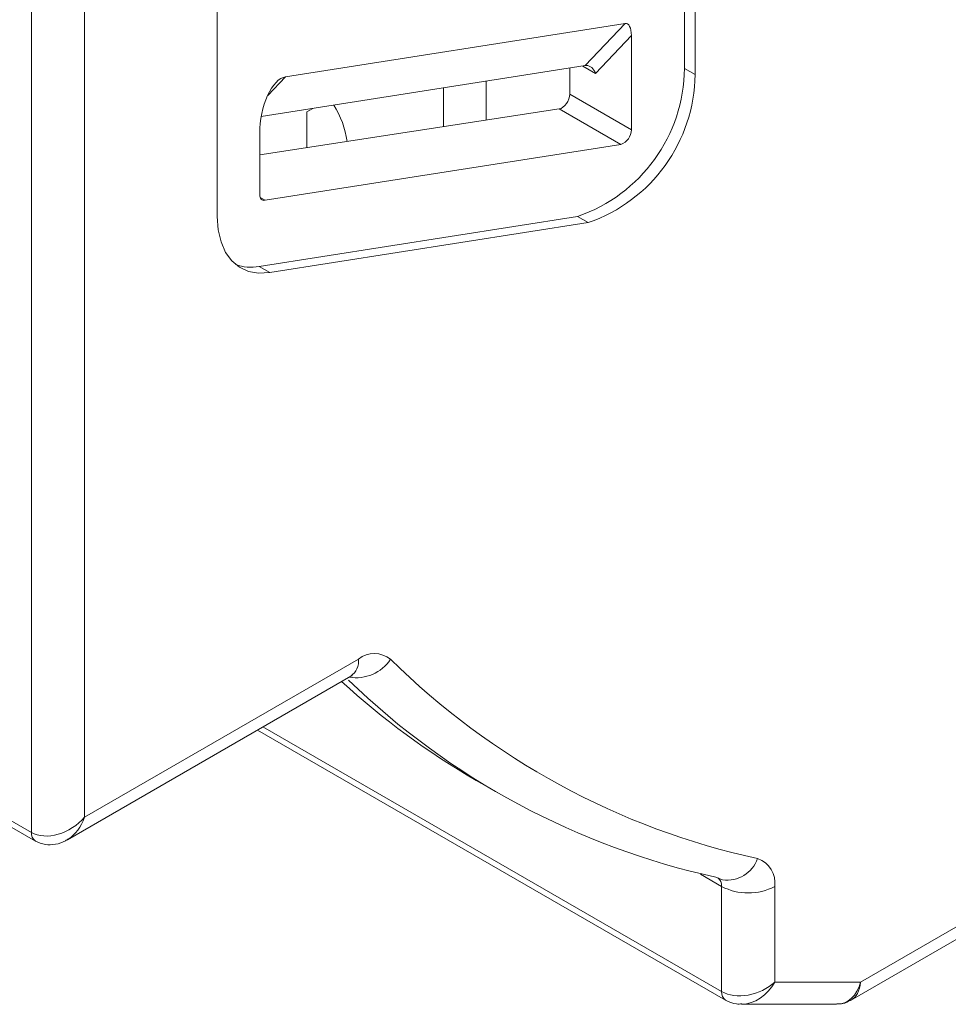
# Model space of a CAD drawing. Header units: millimetres. Extents: x -420 to 420, y -297 to 297.
# Tile 108 of 146: x 254 to 279, y 38 to 64. Entities that reach past the tile are written whole.
import ezdxf

# ---------------------------------------------------------------- set-up
doc = ezdxf.new("R2010")
doc.units = ezdxf.units.MM
doc.header["$MEASUREMENT"] = 0
doc.layers.add('layer 1', color=7, linetype='Continuous')

msp = doc.modelspace()

# ---------------------------------------------------------------- linework, layer by layer
at = {"layer": 'layer 1', "lineweight": 9}
for points in [[(254.3829, 42.2938), (254.3829, 42.2938), (254.3829, 159.8757), (254.3829, 159.8757)], [(255.7971, 159.4674), (255.7971, 159.4674), (255.7971, 42.7021), (255.7971, 42.7021)], [(271.7777, 62.6511), (271.7777, 62.6511), (271.7777, 83.5667), (271.7777, 83.5667)], [(272.0606, 62.4878), (272.0606, 62.4878), (272.0606, 83.4034), (272.0606, 83.4034)], [(259.3327, 79.6221), (259.3327, 79.6221), (259.3327, 58.7065), (259.3327, 58.7065)], [(276.4701, 38.3056), (276.4701, 38.3056), (337.95, 73.7971), (337.95, 73.7971)], [(276.204, 37.8136), (276.204, 37.8136), (337.7429, 73.3393), (337.7429, 73.3393)], [(261.1458, 62.4291), (261.1458, 62.4291), (270.1949, 63.8497), (270.1949, 63.8497)], [(269.1343, 62.7241), (269.1343, 62.7241), (270.1949, 63.8497), (270.1949, 63.8497)], [(270.3635, 63.5309), (270.3635, 63.7321), (270.2932, 63.8651), (270.1949, 63.8497)], [(270.3635, 63.5309), (270.3635, 63.7321), (270.2932, 63.8651), (270.1949, 63.8497)], [(270.3635, 63.5309), (270.3635, 63.7321), (270.2932, 63.8651), (270.1949, 63.8497)], [(270.3635, 63.5309), (270.3635, 63.7321), (270.2932, 63.8651), (270.1949, 63.8497)], [(270.3635, 63.5309), (270.3635, 63.7321), (270.2932, 63.8651), (270.1949, 63.8497)], [(270.3635, 63.5309), (270.3635, 63.7321), (270.2932, 63.8651), (270.1949, 63.8497)], [(270.3635, 63.5309), (270.3635, 63.7321), (270.2932, 63.8651), (270.1949, 63.8497)], [(270.3635, 63.5309), (270.3635, 63.7321), (270.2932, 63.8651), (270.1949, 63.8497)], [(270.3635, 63.5309), (270.3635, 63.7321), (270.2932, 63.8651), (270.1949, 63.8497)], [(270.3635, 63.5308), (270.3635, 63.7321), (270.2932, 63.8651), (270.1949, 63.8497)], [(270.3635, 63.5308), (270.3635, 63.7321), (270.2932, 63.8651), (270.1949, 63.8497)], [(270.3635, 63.5308), (270.3635, 63.7321), (270.2932, 63.8651), (270.1949, 63.8497)], [(270.3635, 63.5308), (270.3635, 63.7321), (270.2932, 63.8651), (270.1949, 63.8497)], [(270.3635, 63.5308), (270.3635, 63.7321), (270.2932, 63.8651), (270.1949, 63.8497)], [(270.3635, 63.5308), (270.3635, 63.7321), (270.2932, 63.8651), (270.1949, 63.8497)], [(270.3635, 63.5308), (270.3635, 63.7321), (270.2932, 63.8651), (270.1949, 63.8497)], [(270.3635, 63.5308), (270.3635, 63.7321), (270.2932, 63.8651), (270.1949, 63.8497)], [(270.3635, 63.5308), (270.3635, 63.732), (270.2932, 63.8651), (270.1949, 63.8497)], [(270.3635, 63.5308), (270.3635, 63.732), (270.2932, 63.8651), (270.1949, 63.8497)], [(270.3635, 63.5308), (270.3635, 63.732), (270.2932, 63.8651), (270.1949, 63.8497)], [(270.3635, 63.5308), (270.3635, 63.732), (270.2932, 63.8651), (270.1949, 63.8497)], [(270.1949, 63.8497), (270.1949, 63.8497), (270.1949, 63.8497), (270.1949, 63.8497)], [(270.3635, 63.5309), (270.3635, 63.5309), (269.4089, 62.5178), (269.4089, 62.5178)], [(270.3635, 61.0184), (270.3635, 61.0184), (270.3635, 63.5309), (270.3635, 63.5309)], [(270.3635, 63.5309), (270.3635, 63.5309), (270.3635, 63.5308), (270.3635, 63.5308)], [(218.1011, 63.2389), (218.1011, 63.2389), (254.3829, 42.2938), (254.3829, 42.2938)], [(218.2637, 62.9759), (218.2637, 62.9759), (254.4865, 42.0649), (254.4865, 42.0649)], [(269.1343, 62.7241), (269.1343, 62.7241), (260.5043, 61.3693), (260.5043, 61.3693)], [(269.4089, 62.5178), (269.4089, 62.5178), (269.0693, 62.7139), (269.0693, 62.7139)], [(269.166, 62.7271), (269.1547, 62.7267), (269.1441, 62.7257), (269.1343, 62.7241)], [(269.166, 62.7271), (269.1547, 62.7267), (269.1441, 62.7257), (269.1343, 62.7241)], [(269.166, 62.7271), (269.1547, 62.7267), (269.1441, 62.7257), (269.1343, 62.7241)], [(269.166, 62.7271), (269.1547, 62.7267), (269.1441, 62.7257), (269.1343, 62.7241)], [(269.166, 62.7271), (269.1547, 62.7267), (269.1441, 62.7257), (269.1343, 62.7241)], [(269.166, 62.7271), (269.1547, 62.7267), (269.1441, 62.7257), (269.1343, 62.7241)], [(269.166, 62.7271), (269.1547, 62.7267), (269.1441, 62.7257), (269.1343, 62.7241)], [(269.166, 62.7271), (269.1547, 62.7267), (269.1441, 62.7257), (269.1343, 62.7241)], [(269.166, 62.7271), (269.1547, 62.7267), (269.1441, 62.7257), (269.1343, 62.7241)], [(269.166, 62.7271), (269.1547, 62.7267), (269.1441, 62.7257), (269.1343, 62.7241)], [(269.166, 62.7271), (269.1547, 62.7267), (269.1441, 62.7257), (269.1343, 62.7241)], [(269.166, 62.7271), (269.1547, 62.7267), (269.1441, 62.7257), (269.1343, 62.7241)], [(269.166, 62.7271), (269.1547, 62.7267), (269.1441, 62.7257), (269.1343, 62.7241)], [(269.166, 62.7271), (269.1547, 62.7267), (269.1441, 62.7257), (269.1343, 62.7241)], [(269.166, 62.7271), (269.1547, 62.7267), (269.1441, 62.7257), (269.1343, 62.7241)], [(269.166, 62.7271), (269.1547, 62.7267), (269.1441, 62.7256), (269.1343, 62.7241)], [(269.166, 62.7271), (269.1547, 62.7267), (269.1441, 62.7256), (269.1343, 62.7241)], [(269.166, 62.7271), (269.1547, 62.7267), (269.1441, 62.7256), (269.1343, 62.7241)], [(269.166, 62.7271), (269.1547, 62.7266), (269.1441, 62.7256), (269.1343, 62.7241)], [(269.166, 62.7271), (269.1547, 62.7266), (269.1441, 62.7256), (269.1343, 62.7241)], [(269.166, 62.7271), (269.1547, 62.7266), (269.1441, 62.7256), (269.1343, 62.7241)], [(269.1343, 62.7241), (269.1343, 62.7241), (269.1343, 62.7241), (269.1343, 62.7241)], [(269.4089, 62.5178), (269.3627, 62.6475), (269.2656, 62.7312), (269.166, 62.7271)], [(269.4089, 62.5178), (269.3627, 62.6475), (269.2656, 62.7312), (269.166, 62.7271)], [(269.4089, 62.5178), (269.3627, 62.6475), (269.2656, 62.7312), (269.166, 62.7271)], [(269.4089, 62.5178), (269.3627, 62.6475), (269.2656, 62.7312), (269.166, 62.7271)], [(269.4089, 62.5178), (269.3627, 62.6475), (269.2656, 62.7312), (269.166, 62.7271)], [(269.4089, 62.5178), (269.3627, 62.6475), (269.2656, 62.7311), (269.166, 62.7271)], [(269.4089, 62.5178), (269.3627, 62.6475), (269.2656, 62.7311), (269.166, 62.7271)], [(269.4089, 62.5178), (269.3627, 62.6475), (269.2656, 62.7311), (269.166, 62.7271)], [(269.4089, 62.5178), (269.3627, 62.6475), (269.2656, 62.7311), (269.166, 62.7271)], [(269.4089, 62.5178), (269.3627, 62.6475), (269.2656, 62.7311), (269.166, 62.7271)], [(269.4089, 62.5178), (269.3627, 62.6475), (269.2656, 62.7311), (269.166, 62.7271)], [(269.4089, 62.5178), (269.3627, 62.6475), (269.2656, 62.7311), (269.166, 62.7271)], [(269.4089, 62.5178), (269.3627, 62.6475), (269.2656, 62.7311), (269.166, 62.7271)], [(269.4089, 62.5178), (269.3627, 62.6475), (269.2656, 62.7311), (269.166, 62.7271)], [(269.4089, 62.5178), (269.3627, 62.6475), (269.2656, 62.7311), (269.166, 62.7271)], [(269.4089, 62.5178), (269.3627, 62.6475), (269.2656, 62.7311), (269.166, 62.7271)], [(269.4089, 62.5178), (269.3627, 62.6475), (269.2656, 62.7311), (269.166, 62.7271)], [(269.4089, 62.5178), (269.3627, 62.6475), (269.2656, 62.7311), (269.166, 62.7271)], [(269.4089, 62.5178), (269.3627, 62.6475), (269.2656, 62.7311), (269.166, 62.7271)], [(269.4089, 62.5178), (269.3627, 62.6475), (269.2656, 62.7311), (269.166, 62.7271)], [(269.4089, 62.5178), (269.3627, 62.6475), (269.2656, 62.7311), (269.166, 62.7271)], [(269.166, 62.7271), (269.166, 62.7271), (269.166, 62.7271), (269.166, 62.7271)], [(269.166, 62.7271), (269.166, 62.7271), (269.166, 62.7271), (269.166, 62.7271)], [(268.7246, 62.6598), (268.7246, 62.6598), (268.7246, 61.9645), (268.7246, 61.9645)], [(268.9309, 58.7057), (270.6175, 59.2881), (271.7567, 60.8669), (271.7777, 62.6511)], [(269.2137, 58.5424), (270.9003, 59.1248), (272.0396, 60.7036), (272.0606, 62.4878)], [(269.4089, 62.5178), (269.4089, 62.5178), (269.4089, 62.5178), (269.4089, 62.5178)], [(271.7777, 62.6511), (271.7777, 62.6511), (272.0606, 62.4878), (272.0606, 62.4878)], [(261.1458, 62.4291), (261.1458, 62.4291), (260.6738, 61.9282), (260.6738, 61.9282)], [(261.1458, 62.4291), (261.1458, 62.4291), (261.1458, 62.4291), (261.1458, 62.4291)], [(266.4917, 61.2727), (266.4917, 61.2727), (266.4917, 62.3093), (266.4917, 62.3093)], [(260.6731, 61.9267), (260.6731, 61.9267), (260.6731, 61.9266), (260.6731, 61.9266)], [(265.3604, 61.0994), (265.3604, 61.0994), (265.3604, 62.1317), (265.3604, 62.1317)], [(268.7246, 61.9645), (268.7246, 61.9645), (270.3635, 61.0184), (270.3635, 61.0184)], [(268.7246, 61.9645), (268.7246, 61.9645), (268.7246, 61.9645), (268.7246, 61.9645)], [(262.7886, 60.7055), (262.7436, 61.0499), (262.6231, 61.3801), (262.4356, 61.6725)], [(268.6336, 61.7119), (268.6336, 61.7119), (268.6336, 61.7119), (268.6336, 61.7119)], [(268.4384, 61.5708), (268.4384, 61.5708), (260.464, 60.3495), (260.464, 60.3495)], [(261.8807, 61.5854), (261.8807, 61.5854), (261.7188, 61.4919), (261.7188, 61.4919)], [(261.7188, 61.4919), (261.7188, 61.4919), (261.7188, 60.5416), (261.7188, 60.5416)], [(270.0788, 60.6238), (270.0788, 60.6238), (268.4384, 61.5708), (268.4384, 61.5708)], [(268.4384, 61.5708), (268.4384, 61.5708), (268.4384, 61.5708), (268.4384, 61.5708)], [(260.464, 60.9257), (260.464, 60.9257), (260.464, 60.9257), (260.464, 60.9257)], [(260.464, 60.9257), (260.464, 60.9257), (260.464, 59.2859), (260.464, 59.2859)], [(270.0788, 60.6238), (270.2475, 60.6821), (270.3614, 60.8399), (270.3635, 61.0184)], [(260.6036, 59.1363), (260.6036, 59.1363), (270.0788, 60.6238), (270.0788, 60.6238)], [(260.4768, 59.2095), (260.4768, 59.2095), (260.6036, 59.1363), (260.6036, 59.1363)], [(260.4456, 57.3736), (260.4456, 57.3736), (268.9309, 58.7057), (268.9309, 58.7057)], [(260.7284, 57.2103), (260.7284, 57.2103), (269.2137, 58.5424), (269.2137, 58.5424)], [(269.2137, 58.5424), (269.2137, 58.5424), (268.9309, 58.7057), (268.9309, 58.7057)], [(259.8194, 57.4261), (260.0197, 57.3532), (260.2359, 57.3351), (260.4456, 57.3736)], [(260.4456, 57.3736), (260.4456, 57.3736), (260.7284, 57.2103), (260.7284, 57.2103)], [(263.946, 46.9094), (263.6965, 47.1069), (263.3444, 47.1088), (263.0929, 46.9139)], [(255.7971, 42.7021), (255.7971, 42.7021), (263.0929, 46.9139), (263.0929, 46.9139)], [(262.8453, 46.4327), (263.2747, 46.3558), (263.7083, 46.5436), (263.946, 46.9094)], [(262.8858, 46.456), (263.0333, 46.5593), (263.1127, 46.7349), (263.0929, 46.9139)], [(263.946, 46.9094), (266.6371, 44.2481), (270.0285, 42.4056), (273.7257, 41.5961)], [(255.34, 42.0999), (255.34, 42.0999), (262.8858, 46.456), (262.8858, 46.456)], [(262.6445, 46.3168), (263.7392, 45.3095), (264.9412, 44.4255), (266.2289, 43.6808)], [(262.8252, 46.3528), (265.5374, 43.7266), (268.9276, 41.908), (272.6156, 41.1007)], [(260.4026, 45.0225), (260.4026, 45.0225), (272.8713, 37.8245), (272.8713, 37.8245)], [(260.5491, 45.1071), (260.5491, 45.1071), (272.7677, 38.0534), (272.7677, 38.0534)], [(266.2289, 43.6808), (266.2289, 43.6808), (266.7946, 43.3542), (266.7946, 43.3542)], [(255.3601, 42.112), (255.5503, 42.2297), (255.7067, 42.4409), (255.7971, 42.7021)], [(255.3601, 42.112), (255.5503, 42.2297), (255.7067, 42.4409), (255.7971, 42.7021)], [(255.3601, 42.112), (255.5503, 42.2297), (255.7067, 42.4409), (255.7971, 42.7021)], [(255.3601, 42.112), (255.5503, 42.2297), (255.7067, 42.4409), (255.7971, 42.7021)], [(255.3601, 42.112), (255.5503, 42.2297), (255.7067, 42.4409), (255.7971, 42.7021)], [(255.3601, 42.112), (255.5503, 42.2297), (255.7067, 42.4409), (255.7971, 42.7021)], [(255.3601, 42.112), (255.5503, 42.2297), (255.7067, 42.4409), (255.7971, 42.7021)], [(255.3601, 42.112), (255.5503, 42.2297), (255.7067, 42.4409), (255.7971, 42.7021)], [(255.3601, 42.112), (255.5503, 42.2297), (255.7067, 42.4409), (255.7971, 42.7021)], [(255.3601, 42.112), (255.5503, 42.2297), (255.7067, 42.4409), (255.7971, 42.7021)], [(255.3601, 42.112), (255.5503, 42.2297), (255.7067, 42.4409), (255.7971, 42.7021)], [(255.3601, 42.112), (255.5503, 42.2297), (255.7067, 42.4409), (255.7971, 42.7021)], [(255.3601, 42.112), (255.5503, 42.2297), (255.7067, 42.4409), (255.7971, 42.7021)], [(255.3601, 42.112), (255.5503, 42.2297), (255.7067, 42.4409), (255.7971, 42.7021)], [(255.3601, 42.112), (255.5503, 42.2297), (255.7067, 42.4409), (255.7971, 42.7021)], [(255.3601, 42.112), (255.5503, 42.2297), (255.7067, 42.4409), (255.7971, 42.7021)], [(255.3601, 42.112), (255.5503, 42.2297), (255.7067, 42.4409), (255.7971, 42.7021)], [(255.3601, 42.112), (255.5503, 42.2297), (255.7067, 42.4409), (255.7971, 42.7021)], [(255.3601, 42.112), (255.5503, 42.2297), (255.7067, 42.4409), (255.7971, 42.7021)], [(255.3601, 42.1119), (255.5503, 42.2297), (255.7067, 42.4409), (255.7971, 42.7021)], [(255.3601, 42.1119), (255.5503, 42.2297), (255.7067, 42.4409), (255.7971, 42.7021)], [(255.7971, 42.7021), (255.7971, 42.7021), (255.7971, 42.7021), (255.7971, 42.7021)], [(255.7971, 42.7021), (255.7971, 42.7021), (255.7971, 42.7021), (255.7971, 42.7021)], [(254.3829, 42.2938), (254.373, 42.2043), (254.4127, 42.1166), (254.4865, 42.0649)], [(254.3829, 42.2938), (254.3829, 42.2938), (254.3829, 42.2938), (254.3829, 42.2938)], [(255.09, 42.2443), (255.09, 42.2443), (255.09, 42.2443), (255.09, 42.2443)], [(255.3601, 42.112), (255.3601, 42.112), (255.3601, 42.1119), (255.3601, 42.1119)], [(272.7925, 41.0302), (273.198, 40.9758), (273.5865, 41.2114), (273.7257, 41.5961)], [(274.1819, 40.853), (274.2287, 41.1783), (274.0369, 41.4907), (273.7257, 41.5961)], [(272.7677, 40.853), (272.7677, 40.853), (272.202, 41.1796), (272.202, 41.1796)], [(272.7677, 40.853), (272.7784, 40.9426), (272.7385, 41.0308), (272.6641, 41.0819)], [(272.7677, 38.0534), (272.7677, 38.0534), (272.7677, 40.853), (272.7677, 40.853)], [(272.7677, 40.853), (273.2111, 40.6233), (273.7385, 40.6233), (274.1819, 40.853)], [(274.1819, 40.853), (274.1819, 40.853), (274.1819, 38.3058), (274.1819, 38.3058)], [(273.3046, 37.714), (273.6392, 37.7178), (273.9819, 37.949), (274.1819, 38.3058)], [(273.3046, 37.714), (273.6392, 37.7178), (273.9819, 37.949), (274.1819, 38.3058)], [(273.3046, 37.714), (273.6392, 37.7178), (273.9819, 37.9489), (274.1819, 38.3058)], [(273.3046, 37.714), (273.6392, 37.7178), (273.9819, 37.9489), (274.1819, 38.3058)], [(273.3046, 37.714), (273.6392, 37.7178), (273.9819, 37.9489), (274.1819, 38.3058)], [(273.3046, 37.714), (273.6392, 37.7178), (273.9819, 37.9489), (274.1819, 38.3058)], [(273.3046, 37.714), (273.6392, 37.7178), (273.9819, 37.9489), (274.1819, 38.3058)], [(273.3046, 37.714), (273.6392, 37.7178), (273.9819, 37.9489), (274.1819, 38.3058)], [(273.3046, 37.714), (273.6392, 37.7178), (273.9819, 37.9489), (274.1819, 38.3058)], [(273.3046, 37.714), (273.6392, 37.7178), (273.9819, 37.9489), (274.1819, 38.3058)], [(273.3046, 37.714), (273.6392, 37.7178), (273.9819, 37.9489), (274.1819, 38.3058)], [(273.3046, 37.714), (273.6392, 37.7178), (273.9819, 37.9489), (274.1819, 38.3058)], [(273.3046, 37.714), (273.6392, 37.7178), (273.9819, 37.9489), (274.1819, 38.3058)], [(273.3046, 37.714), (273.6392, 37.7178), (273.9819, 37.9489), (274.1819, 38.3057)], [(273.3046, 37.714), (273.6392, 37.7178), (273.9819, 37.9489), (274.1819, 38.3057)], [(273.3046, 37.714), (273.6392, 37.7178), (273.9819, 37.9489), (274.1819, 38.3057)], [(273.3046, 37.714), (273.6392, 37.7178), (273.9819, 37.9489), (274.1819, 38.3057)], [(273.3046, 37.714), (273.6392, 37.7178), (273.9819, 37.9489), (274.1819, 38.3057)], [(273.3046, 37.714), (273.6392, 37.7178), (273.9819, 37.9489), (274.1819, 38.3057)], [(273.3046, 37.714), (273.6392, 37.7178), (273.9819, 37.9489), (274.1819, 38.3057)], [(273.3046, 37.714), (273.6392, 37.7178), (273.9819, 37.9489), (274.1819, 38.3057)], [(274.1819, 38.3058), (274.1819, 38.3058), (276.4701, 38.3056), (276.4701, 38.3056)], [(274.1819, 38.3058), (274.1819, 38.3058), (274.1819, 38.3057), (274.1819, 38.3057)], [(274.1819, 38.3058), (274.1819, 38.3058), (274.1819, 38.3057), (274.1819, 38.3057)], [(275.8311, 37.7138), (276.1246, 37.7137), (276.3749, 37.9455), (276.4701, 38.3056)], [(275.8311, 37.7138), (276.1246, 37.7137), (276.3749, 37.9455), (276.4701, 38.3056)], [(275.8311, 37.7138), (276.1246, 37.7137), (276.3749, 37.9455), (276.4701, 38.3056)], [(275.8311, 37.7137), (276.1246, 37.7137), (276.3749, 37.9455), (276.4701, 38.3056)], [(275.8311, 37.7137), (276.1246, 37.7137), (276.3749, 37.9455), (276.4701, 38.3056)], [(275.8311, 37.7137), (276.1246, 37.7137), (276.3749, 37.9455), (276.4701, 38.3055)], [(275.8311, 37.7137), (276.1246, 37.7137), (276.3749, 37.9455), (276.4701, 38.3055)], [(275.8311, 37.7137), (276.1246, 37.7137), (276.3749, 37.9455), (276.4701, 38.3055)], [(275.8311, 37.7137), (276.1246, 37.7137), (276.3749, 37.9455), (276.4701, 38.3055)], [(275.8311, 37.7137), (276.1246, 37.7137), (276.3749, 37.9455), (276.4701, 38.3055)], [(275.8311, 37.7137), (276.1246, 37.7137), (276.3749, 37.9455), (276.4701, 38.3055)], [(275.8311, 37.7137), (276.1246, 37.7137), (276.3749, 37.9455), (276.4701, 38.3055)], [(275.8311, 37.7137), (276.1246, 37.7137), (276.3749, 37.9455), (276.4701, 38.3055)], [(275.8311, 37.7137), (276.1246, 37.7137), (276.3749, 37.9455), (276.4701, 38.3055)], [(275.8311, 37.7137), (276.1246, 37.7137), (276.3749, 37.9455), (276.4701, 38.3055)], [(275.8311, 37.7137), (276.1246, 37.7137), (276.3749, 37.9455), (276.4701, 38.3055)], [(275.8311, 37.7137), (276.1246, 37.7137), (276.3749, 37.9455), (276.4701, 38.3055)], [(275.8311, 37.7137), (276.1246, 37.7137), (276.3749, 37.9455), (276.4701, 38.3055)], [(275.8311, 37.7137), (276.1246, 37.7137), (276.3749, 37.9455), (276.4701, 38.3055)], [(275.8311, 37.7137), (276.1246, 37.7137), (276.3749, 37.9455), (276.4701, 38.3055)], [(275.8311, 37.7137), (276.1246, 37.7137), (276.3749, 37.9455), (276.4701, 38.3055)], [(276.203, 37.8131), (276.3518, 37.8984), (276.448, 38.0757), (276.4701, 38.3056)], [(276.203, 37.8131), (276.3518, 37.8984), (276.448, 38.0757), (276.4701, 38.3056)], [(276.203, 37.8131), (276.3518, 37.8984), (276.448, 38.0757), (276.4701, 38.3056)], [(276.203, 37.8131), (276.3518, 37.8984), (276.448, 38.0757), (276.4701, 38.3056)], [(276.203, 37.8131), (276.3518, 37.8984), (276.448, 38.0757), (276.4701, 38.3056)], [(276.203, 37.8131), (276.3518, 37.8984), (276.448, 38.0757), (276.4701, 38.3055)], [(276.203, 37.8131), (276.3518, 37.8984), (276.448, 38.0757), (276.4701, 38.3055)], [(276.203, 37.8131), (276.3518, 37.8984), (276.448, 38.0757), (276.4701, 38.3055)], [(276.203, 37.8131), (276.3518, 37.8984), (276.448, 38.0756), (276.4701, 38.3055)], [(276.203, 37.8131), (276.3518, 37.8984), (276.448, 38.0756), (276.4701, 38.3055)], [(276.203, 37.8131), (276.3518, 37.8984), (276.448, 38.0756), (276.4701, 38.3055)], [(276.203, 37.8131), (276.3518, 37.8984), (276.448, 38.0756), (276.4701, 38.3055)], [(276.203, 37.813), (276.3518, 37.8984), (276.448, 38.0756), (276.4701, 38.3055)], [(276.203, 37.813), (276.3518, 37.8984), (276.448, 38.0756), (276.4701, 38.3055)], [(276.203, 37.813), (276.3518, 37.8984), (276.448, 38.0756), (276.4701, 38.3055)], [(276.203, 37.813), (276.3518, 37.8984), (276.448, 38.0756), (276.4701, 38.3055)], [(276.203, 37.813), (276.3518, 37.8984), (276.448, 38.0756), (276.4701, 38.3055)], [(276.203, 37.813), (276.3518, 37.8984), (276.448, 38.0756), (276.4701, 38.3055)], [(276.203, 37.813), (276.3518, 37.8984), (276.448, 38.0756), (276.4701, 38.3055)], [(276.203, 37.813), (276.3518, 37.8984), (276.448, 38.0756), (276.4701, 38.3055)], [(276.203, 37.813), (276.3518, 37.8984), (276.448, 38.0756), (276.4701, 38.3055)], [(276.4701, 38.3056), (276.4701, 38.3056), (276.4701, 38.3055), (276.4701, 38.3055)], [(276.4701, 38.3056), (276.4701, 38.3056), (276.4701, 38.3055), (276.4701, 38.3055)], [(272.7677, 38.0534), (272.7587, 37.9641), (272.7982, 37.8767), (272.8713, 37.8245)], [(272.7677, 38.0534), (272.7677, 38.0534), (272.7677, 38.0534), (272.7677, 38.0534)], [(273.4748, 37.9583), (273.4748, 37.9583), (273.4748, 37.9582), (273.4748, 37.9582)], [(276.203, 37.8131), (276.203, 37.8131), (276.203, 37.813), (276.203, 37.813)], [(273.2963, 37.714), (273.2963, 37.714), (275.8311, 37.7138), (275.8311, 37.7138)], [(273.3046, 37.714), (273.3046, 37.714), (273.3046, 37.714), (273.3046, 37.714)], [(275.8311, 37.7138), (275.8311, 37.7138), (275.8311, 37.7137), (275.8311, 37.7137)]]:
    msp.add_open_spline(points, degree=3, dxfattribs=at)
for points, knots in [([(261.1458, 62.4291), (260.979, 62.4029), (260.8054, 62.2183), (260.6731, 61.9267), (260.6731, 61.9267), (260.5408, 61.635), (260.464, 61.2673), (260.464, 60.9257)], [0, 0, 0, 0, 0.3333333, 0.3333333, 0.3333333, 0.3333333, 1, 1, 1, 1]), ([(261.1458, 62.4291), (260.979, 62.4029), (260.8054, 62.2183), (260.6731, 61.9267), (260.6731, 61.9267), (260.5408, 61.635), (260.464, 61.2673), (260.464, 60.9257)], [0, 0, 0, 0, 0.3333333, 0.3333333, 0.3333333, 0.3333333, 1, 1, 1, 1]), ([(261.1458, 62.4291), (260.979, 62.4029), (260.8054, 62.2183), (260.6731, 61.9267), (260.6731, 61.9267), (260.5408, 61.635), (260.464, 61.2673), (260.464, 60.9257)], [0, 0, 0, 0, 0.3333333, 0.3333333, 0.3333333, 0.3333333, 1, 1, 1, 1]), ([(261.1458, 62.4291), (260.979, 62.4029), (260.8054, 62.2183), (260.6731, 61.9267), (260.6731, 61.9267), (260.5408, 61.635), (260.464, 61.2673), (260.464, 60.9257)], [0, 0, 0, 0, 0.3333333, 0.3333333, 0.3333333, 0.3333333, 1, 1, 1, 1]), ([(261.1458, 62.4291), (260.979, 62.4029), (260.8054, 62.2183), (260.6731, 61.9267), (260.6731, 61.9267), (260.5408, 61.635), (260.464, 61.2673), (260.464, 60.9257)], [0, 0, 0, 0, 0.3333333, 0.3333333, 0.3333333, 0.3333333, 1, 1, 1, 1]), ([(261.1458, 62.4291), (260.979, 62.4029), (260.8054, 62.2183), (260.6731, 61.9267), (260.6731, 61.9267), (260.5408, 61.635), (260.464, 61.2673), (260.464, 60.9257)], [0, 0, 0, 0, 0.3333333, 0.3333333, 0.3333333, 0.3333333, 1, 1, 1, 1]), ([(261.1458, 62.4291), (260.979, 62.4029), (260.8054, 62.2183), (260.6731, 61.9267), (260.6731, 61.9267), (260.5408, 61.635), (260.464, 61.2673), (260.464, 60.9257)], [0, 0, 0, 0, 0.3333333, 0.3333333, 0.3333333, 0.3333333, 1, 1, 1, 1]), ([(261.1458, 62.4291), (260.979, 62.4029), (260.8054, 62.2183), (260.6731, 61.9267), (260.6731, 61.9267), (260.5408, 61.635), (260.464, 61.2673), (260.464, 60.9257)], [0, 0, 0, 0, 0.3333333, 0.3333333, 0.3333333, 0.3333333, 1, 1, 1, 1]), ([(261.1458, 62.4291), (260.979, 62.4029), (260.8054, 62.2183), (260.6731, 61.9267), (260.6731, 61.9267), (260.5408, 61.635), (260.464, 61.2673), (260.464, 60.9257)], [0, 0, 0, 0, 0.3333333, 0.3333333, 0.3333333, 0.3333333, 1, 1, 1, 1]), ([(261.1458, 62.4291), (260.979, 62.4029), (260.8054, 62.2183), (260.6731, 61.9267), (260.6731, 61.9267), (260.5408, 61.635), (260.464, 61.2673), (260.464, 60.9257)], [0, 0, 0, 0, 0.3333333, 0.3333333, 0.3333333, 0.3333333, 1, 1, 1, 1]), ([(261.1458, 62.4291), (260.979, 62.4029), (260.8054, 62.2183), (260.6731, 61.9267), (260.6731, 61.9267), (260.5408, 61.635), (260.464, 61.2673), (260.464, 60.9257)], [0, 0, 0, 0, 0.3333333, 0.3333333, 0.3333333, 0.3333333, 1, 1, 1, 1]), ([(261.1458, 62.4291), (260.979, 62.4029), (260.8054, 62.2183), (260.6731, 61.9267), (260.6731, 61.9267), (260.5408, 61.635), (260.464, 61.2673), (260.464, 60.9257)], [0, 0, 0, 0, 0.3333333, 0.3333333, 0.3333333, 0.3333333, 1, 1, 1, 1]), ([(261.1458, 62.4291), (260.979, 62.4029), (260.8054, 62.2183), (260.6731, 61.9267), (260.6731, 61.9267), (260.5408, 61.635), (260.464, 61.2673), (260.464, 60.9257)], [0, 0, 0, 0, 0.3333333, 0.3333333, 0.3333333, 0.3333333, 1, 1, 1, 1]), ([(261.1458, 62.4291), (260.979, 62.4029), (260.8054, 62.2183), (260.6731, 61.9266), (260.6731, 61.9266), (260.5408, 61.635), (260.464, 61.2673), (260.464, 60.9257)], [0, 0, 0, 0, 0.3333333, 0.3333333, 0.3333333, 0.3333333, 1, 1, 1, 1]), ([(261.1458, 62.4291), (260.979, 62.4029), (260.8054, 62.2183), (260.6731, 61.9266), (260.6731, 61.9266), (260.5408, 61.635), (260.464, 61.2673), (260.464, 60.9257)], [0, 0, 0, 0, 0.3333333, 0.3333333, 0.3333333, 0.3333333, 1, 1, 1, 1]), ([(261.1458, 62.4291), (260.979, 62.4029), (260.8054, 62.2183), (260.6731, 61.9266), (260.6731, 61.9266), (260.5408, 61.635), (260.464, 61.2673), (260.464, 60.9257)], [0, 0, 0, 0, 0.3333333, 0.3333333, 0.3333333, 0.3333333, 1, 1, 1, 1]), ([(261.1458, 62.4291), (260.979, 62.4029), (260.8054, 62.2183), (260.6731, 61.9266), (260.6731, 61.9266), (260.5408, 61.635), (260.464, 61.2673), (260.464, 60.9257)], [0, 0, 0, 0, 0.3333333, 0.3333333, 0.3333333, 0.3333333, 1, 1, 1, 1]), ([(261.1458, 62.4291), (260.979, 62.4029), (260.8054, 62.2183), (260.6731, 61.9266), (260.6731, 61.9266), (260.5408, 61.635), (260.464, 61.2673), (260.464, 60.9257)], [0, 0, 0, 0, 0.3333333, 0.3333333, 0.3333333, 0.3333333, 1, 1, 1, 1]), ([(261.1458, 62.4291), (260.979, 62.4029), (260.8054, 62.2183), (260.6731, 61.9266), (260.6731, 61.9266), (260.5408, 61.635), (260.464, 61.2673), (260.464, 60.9257)], [0, 0, 0, 0, 0.3333333, 0.3333333, 0.3333333, 0.3333333, 1, 1, 1, 1]), ([(261.1458, 62.4291), (260.979, 62.4029), (260.8054, 62.2183), (260.6731, 61.9266), (260.6731, 61.9266), (260.5408, 61.635), (260.464, 61.2673), (260.464, 60.9257)], [0, 0, 0, 0, 0.3333333, 0.3333333, 0.3333333, 0.3333333, 1, 1, 1, 1]), ([(261.1458, 62.4291), (260.979, 62.4029), (260.8054, 62.2183), (260.6731, 61.9266), (260.6731, 61.9266), (260.5408, 61.635), (260.464, 61.2673), (260.464, 60.9257)], [0, 0, 0, 0, 0.3333333, 0.3333333, 0.3333333, 0.3333333, 1, 1, 1, 1]), ([(268.4384, 61.5708), (268.5038, 61.5809), (268.5766, 61.6335), (268.6336, 61.7119), (268.6336, 61.7119), (268.6906, 61.7903), (268.7246, 61.8846), (268.7246, 61.9645)], [0, 0, 0, 0, 0.3333333, 0.3333333, 0.3333333, 0.3333333, 1, 1, 1, 1]), ([(268.4384, 61.5708), (268.5038, 61.5809), (268.5766, 61.6335), (268.6336, 61.7119), (268.6336, 61.7119), (268.6906, 61.7903), (268.7246, 61.8846), (268.7246, 61.9645)], [0, 0, 0, 0, 0.3333333, 0.3333333, 0.3333333, 0.3333333, 1, 1, 1, 1]), ([(268.4384, 61.5708), (268.5038, 61.5808), (268.5766, 61.6335), (268.6336, 61.7119), (268.6336, 61.7119), (268.6906, 61.7903), (268.7246, 61.8846), (268.7246, 61.9645)], [0, 0, 0, 0, 0.3333333, 0.3333333, 0.3333333, 0.3333333, 1, 1, 1, 1]), ([(268.4384, 61.5708), (268.5038, 61.5808), (268.5766, 61.6335), (268.6336, 61.7119), (268.6336, 61.7119), (268.6906, 61.7903), (268.7246, 61.8846), (268.7246, 61.9645)], [0, 0, 0, 0, 0.3333333, 0.3333333, 0.3333333, 0.3333333, 1, 1, 1, 1]), ([(268.4384, 61.5708), (268.5038, 61.5808), (268.5766, 61.6335), (268.6336, 61.7119), (268.6336, 61.7119), (268.6906, 61.7903), (268.7246, 61.8846), (268.7246, 61.9645)], [0, 0, 0, 0, 0.3333333, 0.3333333, 0.3333333, 0.3333333, 1, 1, 1, 1]), ([(268.4384, 61.5708), (268.5038, 61.5808), (268.5766, 61.6335), (268.6336, 61.7119), (268.6336, 61.7119), (268.6906, 61.7903), (268.7246, 61.8846), (268.7246, 61.9645)], [0, 0, 0, 0, 0.3333333, 0.3333333, 0.3333333, 0.3333333, 1, 1, 1, 1]), ([(268.4384, 61.5708), (268.5038, 61.5808), (268.5766, 61.6335), (268.6336, 61.7119), (268.6336, 61.7119), (268.6906, 61.7903), (268.7246, 61.8846), (268.7246, 61.9645)], [0, 0, 0, 0, 0.3333333, 0.3333333, 0.3333333, 0.3333333, 1, 1, 1, 1]), ([(268.4384, 61.5708), (268.5038, 61.5808), (268.5766, 61.6335), (268.6336, 61.7119), (268.6336, 61.7119), (268.6906, 61.7903), (268.7246, 61.8846), (268.7246, 61.9645)], [0, 0, 0, 0, 0.3333333, 0.3333333, 0.3333333, 0.3333333, 1, 1, 1, 1]), ([(268.4384, 61.5708), (268.5038, 61.5808), (268.5766, 61.6335), (268.6336, 61.7119), (268.6336, 61.7119), (268.6906, 61.7903), (268.7246, 61.8846), (268.7246, 61.9645)], [0, 0, 0, 0, 0.3333333, 0.3333333, 0.3333333, 0.3333333, 1, 1, 1, 1]), ([(268.4384, 61.5708), (268.5038, 61.5808), (268.5766, 61.6335), (268.6336, 61.7119), (268.6336, 61.7119), (268.6906, 61.7903), (268.7246, 61.8846), (268.7246, 61.9645)], [0, 0, 0, 0, 0.3333333, 0.3333333, 0.3333333, 0.3333333, 1, 1, 1, 1]), ([(268.4384, 61.5708), (268.5038, 61.5808), (268.5766, 61.6335), (268.6336, 61.7119), (268.6336, 61.7119), (268.6906, 61.7903), (268.7246, 61.8846), (268.7246, 61.9645)], [0, 0, 0, 0, 0.3333333, 0.3333333, 0.3333333, 0.3333333, 1, 1, 1, 1]), ([(268.4384, 61.5708), (268.5038, 61.5808), (268.5766, 61.6335), (268.6336, 61.7119), (268.6336, 61.7119), (268.6906, 61.7903), (268.7246, 61.8846), (268.7246, 61.9645)], [0, 0, 0, 0, 0.3333333, 0.3333333, 0.3333333, 0.3333333, 1, 1, 1, 1]), ([(268.4384, 61.5708), (268.5038, 61.5808), (268.5766, 61.6335), (268.6336, 61.7119), (268.6336, 61.7119), (268.6906, 61.7903), (268.7246, 61.8846), (268.7246, 61.9645)], [0, 0, 0, 0, 0.3333333, 0.3333333, 0.3333333, 0.3333333, 1, 1, 1, 1]), ([(268.4384, 61.5708), (268.5038, 61.5808), (268.5766, 61.6335), (268.6336, 61.7119), (268.6336, 61.7119), (268.6906, 61.7903), (268.7246, 61.8846), (268.7246, 61.9645)], [0, 0, 0, 0, 0.3333333, 0.3333333, 0.3333333, 0.3333333, 1, 1, 1, 1]), ([(268.4384, 61.5708), (268.5038, 61.5808), (268.5766, 61.6335), (268.6336, 61.7119), (268.6336, 61.7119), (268.6906, 61.7903), (268.7246, 61.8846), (268.7246, 61.9645)], [0, 0, 0, 0, 0.3333333, 0.3333333, 0.3333333, 0.3333333, 1, 1, 1, 1]), ([(268.4384, 61.5708), (268.5038, 61.5808), (268.5766, 61.6335), (268.6336, 61.7119), (268.6336, 61.7119), (268.6906, 61.7903), (268.7246, 61.8846), (268.7246, 61.9645)], [0, 0, 0, 0, 0.3333333, 0.3333333, 0.3333333, 0.3333333, 1, 1, 1, 1]), ([(268.4384, 61.5708), (268.5038, 61.5808), (268.5766, 61.6335), (268.6336, 61.7119), (268.6336, 61.7119), (268.6906, 61.7903), (268.7246, 61.8846), (268.7246, 61.9645)], [0, 0, 0, 0, 0.3333333, 0.3333333, 0.3333333, 0.3333333, 1, 1, 1, 1]), ([(268.4384, 61.5708), (268.5038, 61.5808), (268.5766, 61.6335), (268.6336, 61.7119), (268.6336, 61.7119), (268.6906, 61.7903), (268.7246, 61.8846), (268.7246, 61.9645)], [0, 0, 0, 0, 0.3333333, 0.3333333, 0.3333333, 0.3333333, 1, 1, 1, 1]), ([(268.4384, 61.5708), (268.5038, 61.5808), (268.5766, 61.6335), (268.6336, 61.7119), (268.6336, 61.7119), (268.6906, 61.7903), (268.7246, 61.8846), (268.7246, 61.9645)], [0, 0, 0, 0, 0.3333333, 0.3333333, 0.3333333, 0.3333333, 1, 1, 1, 1]), ([(268.4384, 61.5708), (268.5038, 61.5808), (268.5766, 61.6335), (268.6336, 61.7119), (268.6336, 61.7119), (268.6906, 61.7903), (268.7246, 61.8846), (268.7246, 61.9645)], [0, 0, 0, 0, 0.3333333, 0.3333333, 0.3333333, 0.3333333, 1, 1, 1, 1]), ([(268.4384, 61.5708), (268.5038, 61.5808), (268.5766, 61.6335), (268.6336, 61.7119), (268.6336, 61.7119), (268.6906, 61.7903), (268.7246, 61.8846), (268.7246, 61.9645)], [0, 0, 0, 0, 0.3333333, 0.3333333, 0.3333333, 0.3333333, 1, 1, 1, 1]), ([(260.6036, 59.1363), (260.6036, 59.1363), (260.5741, 59.1347), (260.5741, 59.1347), (260.5741, 59.1347), (260.5741, 59.1347), (260.547, 59.1395), (260.547, 59.1395), (260.547, 59.1395), (260.547, 59.1395), (260.5229, 59.1505), (260.5229, 59.1505), (260.5229, 59.1505), (260.5229, 59.1505), (260.5024, 59.1676), (260.5024, 59.1676), (260.5024, 59.1676), (260.5024, 59.1676), (260.4859, 59.1902), (260.4859, 59.1902), (260.4859, 59.1902), (260.4859, 59.1902), (260.4738, 59.2179), (260.4738, 59.2179), (260.4738, 59.2179), (260.4738, 59.2179), (260.4665, 59.2501), (260.4665, 59.2501), (260.4665, 59.2501), (260.4665, 59.2501), (260.464, 59.2859), (260.464, 59.2859)], [0, 0, 0, 0, 0.1111111, 0.1111111, 0.1111111, 0.1111111, 0.2222222, 0.2222222, 0.2222222, 0.2222222, 0.3333333, 0.3333333, 0.3333333, 0.3333333, 0.4444444, 0.4444444, 0.4444444, 0.4444444, 0.5555556, 0.5555556, 0.5555556, 0.5555556, 0.6666667, 0.6666667, 0.6666667, 0.6666667, 0.7777778, 0.7777778, 0.7777778, 0.7777778, 1, 1, 1, 1]), ([(260.7284, 57.2103), (260.7284, 57.2103), (260.4336, 57.1944), (260.4336, 57.1944), (260.4336, 57.1944), (260.4336, 57.1944), (260.1626, 57.2422), (260.1626, 57.2422), (260.1626, 57.2422), (260.1626, 57.2422), (259.9216, 57.3525), (259.9216, 57.3525), (259.9216, 57.3525), (259.9216, 57.3525), (259.7163, 57.5229), (259.7163, 57.5229), (259.7163, 57.5229), (259.7163, 57.5229), (259.5514, 57.7493), (259.5514, 57.7493), (259.5514, 57.7493), (259.5514, 57.7493), (259.4308, 58.0265), (259.4308, 58.0265), (259.4308, 58.0265), (259.4308, 58.0265), (259.3573, 58.3481), (259.3573, 58.3481), (259.3573, 58.3481), (259.3573, 58.3481), (259.3327, 58.7065), (259.3327, 58.7065)], [0, 0, 0, 0, 0.1111111, 0.1111111, 0.1111111, 0.1111111, 0.2222222, 0.2222222, 0.2222222, 0.2222222, 0.3333333, 0.3333333, 0.3333333, 0.3333333, 0.4444444, 0.4444444, 0.4444444, 0.4444444, 0.5555556, 0.5555556, 0.5555556, 0.5555556, 0.6666667, 0.6666667, 0.6666667, 0.6666667, 0.7777778, 0.7777778, 0.7777778, 0.7777778, 1, 1, 1, 1]), ([(262.8858, 46.456), (262.9072, 46.4652), (262.9287, 46.4744), (262.9211, 46.4734), (262.9211, 46.4734), (262.9203, 46.4733), (262.9193, 46.4731), (262.9183, 46.473)], [0, 0, 0, 0, 0.3333333, 0.3333333, 0.3333333, 0.3333333, 1, 1, 1, 1]), ([(254.3829, 42.2938), (254.5704, 42.1856), (254.8248, 42.1678), (255.09, 42.2443), (255.09, 42.2443), (255.3552, 42.3209), (255.6096, 42.4855), (255.7971, 42.7021)], [0, 0, 0, 0, 0.3333333, 0.3333333, 0.3333333, 0.3333333, 1, 1, 1, 1]), ([(254.3829, 42.2938), (254.5704, 42.1856), (254.8248, 42.1677), (255.09, 42.2443), (255.09, 42.2443), (255.3552, 42.3209), (255.6096, 42.4855), (255.7971, 42.7021)], [0, 0, 0, 0, 0.3333333, 0.3333333, 0.3333333, 0.3333333, 1, 1, 1, 1]), ([(254.3829, 42.2938), (254.5704, 42.1856), (254.8248, 42.1677), (255.09, 42.2443), (255.09, 42.2443), (255.3552, 42.3209), (255.6096, 42.4855), (255.7971, 42.7021)], [0, 0, 0, 0, 0.3333333, 0.3333333, 0.3333333, 0.3333333, 1, 1, 1, 1]), ([(254.3829, 42.2938), (254.5704, 42.1856), (254.8248, 42.1677), (255.09, 42.2443), (255.09, 42.2443), (255.3552, 42.3209), (255.6096, 42.4855), (255.7971, 42.7021)], [0, 0, 0, 0, 0.3333333, 0.3333333, 0.3333333, 0.3333333, 1, 1, 1, 1]), ([(254.3829, 42.2938), (254.5704, 42.1856), (254.8248, 42.1677), (255.09, 42.2443), (255.09, 42.2443), (255.3552, 42.3209), (255.6096, 42.4855), (255.7971, 42.7021)], [0, 0, 0, 0, 0.3333333, 0.3333333, 0.3333333, 0.3333333, 1, 1, 1, 1]), ([(254.3829, 42.2938), (254.5704, 42.1856), (254.8248, 42.1677), (255.09, 42.2443), (255.09, 42.2443), (255.3552, 42.3209), (255.6096, 42.4855), (255.7971, 42.7021)], [0, 0, 0, 0, 0.3333333, 0.3333333, 0.3333333, 0.3333333, 1, 1, 1, 1]), ([(254.3829, 42.2938), (254.5704, 42.1855), (254.8248, 42.1677), (255.09, 42.2443), (255.09, 42.2443), (255.3552, 42.3209), (255.6096, 42.4855), (255.7971, 42.7021)], [0, 0, 0, 0, 0.3333333, 0.3333333, 0.3333333, 0.3333333, 1, 1, 1, 1]), ([(254.3829, 42.2938), (254.5704, 42.1855), (254.8248, 42.1677), (255.09, 42.2443), (255.09, 42.2443), (255.3552, 42.3209), (255.6096, 42.4855), (255.7971, 42.7021)], [0, 0, 0, 0, 0.3333333, 0.3333333, 0.3333333, 0.3333333, 1, 1, 1, 1]), ([(254.3829, 42.2938), (254.5704, 42.1855), (254.8248, 42.1677), (255.09, 42.2443), (255.09, 42.2443), (255.3552, 42.3209), (255.6096, 42.4855), (255.7971, 42.7021)], [0, 0, 0, 0, 0.3333333, 0.3333333, 0.3333333, 0.3333333, 1, 1, 1, 1]), ([(254.3829, 42.2938), (254.5704, 42.1855), (254.8248, 42.1677), (255.09, 42.2443), (255.09, 42.2443), (255.3552, 42.3209), (255.6096, 42.4855), (255.7971, 42.7021)], [0, 0, 0, 0, 0.3333333, 0.3333333, 0.3333333, 0.3333333, 1, 1, 1, 1]), ([(254.3829, 42.2938), (254.5704, 42.1855), (254.8248, 42.1677), (255.09, 42.2443), (255.09, 42.2443), (255.3552, 42.3209), (255.6096, 42.4855), (255.7971, 42.7021)], [0, 0, 0, 0, 0.3333333, 0.3333333, 0.3333333, 0.3333333, 1, 1, 1, 1]), ([(254.3829, 42.2938), (254.5704, 42.1855), (254.8248, 42.1677), (255.09, 42.2443), (255.09, 42.2443), (255.3552, 42.3209), (255.6096, 42.4855), (255.7971, 42.7021)], [0, 0, 0, 0, 0.3333333, 0.3333333, 0.3333333, 0.3333333, 1, 1, 1, 1]), ([(254.3829, 42.2938), (254.5704, 42.1855), (254.8248, 42.1677), (255.09, 42.2443), (255.09, 42.2443), (255.3552, 42.3209), (255.6096, 42.4855), (255.7971, 42.7021)], [0, 0, 0, 0, 0.3333333, 0.3333333, 0.3333333, 0.3333333, 1, 1, 1, 1]), ([(254.3829, 42.2938), (254.5704, 42.1855), (254.8248, 42.1677), (255.09, 42.2443), (255.09, 42.2443), (255.3552, 42.3209), (255.6096, 42.4855), (255.7971, 42.7021)], [0, 0, 0, 0, 0.3333333, 0.3333333, 0.3333333, 0.3333333, 1, 1, 1, 1]), ([(254.3829, 42.2938), (254.5704, 42.1855), (254.8248, 42.1677), (255.09, 42.2443), (255.09, 42.2443), (255.3552, 42.3209), (255.6096, 42.4855), (255.7971, 42.7021)], [0, 0, 0, 0, 0.3333333, 0.3333333, 0.3333333, 0.3333333, 1, 1, 1, 1]), ([(254.3829, 42.2938), (254.5704, 42.1855), (254.8248, 42.1677), (255.09, 42.2443), (255.09, 42.2443), (255.3552, 42.3209), (255.6096, 42.4855), (255.7971, 42.7021)], [0, 0, 0, 0, 0.3333333, 0.3333333, 0.3333333, 0.3333333, 1, 1, 1, 1]), ([(254.3829, 42.2938), (254.5704, 42.1855), (254.8248, 42.1677), (255.09, 42.2443), (255.09, 42.2443), (255.3552, 42.3209), (255.6096, 42.4855), (255.7971, 42.7021)], [0, 0, 0, 0, 0.3333333, 0.3333333, 0.3333333, 0.3333333, 1, 1, 1, 1]), ([(254.3829, 42.2938), (254.5704, 42.1855), (254.8248, 42.1677), (255.09, 42.2443), (255.09, 42.2443), (255.3552, 42.3209), (255.6096, 42.4855), (255.7971, 42.7021)], [0, 0, 0, 0, 0.3333333, 0.3333333, 0.3333333, 0.3333333, 1, 1, 1, 1]), ([(254.3829, 42.2938), (254.5704, 42.1855), (254.8248, 42.1677), (255.09, 42.2443), (255.09, 42.2443), (255.3552, 42.3209), (255.6096, 42.4855), (255.7971, 42.7021)], [0, 0, 0, 0, 0.3333333, 0.3333333, 0.3333333, 0.3333333, 1, 1, 1, 1]), ([(254.3829, 42.2938), (254.5704, 42.1855), (254.8248, 42.1677), (255.09, 42.2443), (255.09, 42.2443), (255.3552, 42.3209), (255.6096, 42.4855), (255.7971, 42.7021)], [0, 0, 0, 0, 0.3333333, 0.3333333, 0.3333333, 0.3333333, 1, 1, 1, 1]), ([(254.3829, 42.2938), (254.5704, 42.1855), (254.8248, 42.1677), (255.09, 42.2443), (255.09, 42.2443), (255.3552, 42.3208), (255.6096, 42.4855), (255.7971, 42.7021)], [0, 0, 0, 0, 0.3333333, 0.3333333, 0.3333333, 0.3333333, 1, 1, 1, 1]), ([(254.4865, 42.0649), (254.5734, 42.0268), (254.6602, 41.9888), (254.7513, 41.9732), (254.7513, 41.9732), (254.8383, 41.9583), (254.9291, 41.9639), (255.0185, 41.9788), (255.0185, 41.9788), (255.1145, 41.9949), (255.2088, 42.0218), (255.2903, 42.0728), (255.2903, 42.0728), (255.3164, 42.0892), (255.3412, 42.1081), (255.366, 42.1269)], [0, 0, 0, 0, 0.2, 0.2, 0.2, 0.2, 0.4, 0.4, 0.4, 0.4, 0.6, 0.6, 0.6, 0.6, 1, 1, 1, 1]), ([(272.6156, 41.1007), (272.6156, 41.1007), (272.7613, 41.0384), (272.7613, 41.0384), (272.7613, 41.0384), (272.7613, 41.0384), (272.7925, 41.0302), (272.7925, 41.0302)], [0, 0, 0, 0, 0.3333333, 0.3333333, 0.3333333, 0.3333333, 1, 1, 1, 1]), ([(272.7677, 38.0534), (272.9552, 37.9452), (273.2096, 37.9109), (273.4748, 37.9583), (273.4748, 37.9583), (273.74, 38.0056), (273.9944, 38.1306), (274.1819, 38.3058)], [0, 0, 0, 0, 0.3333333, 0.3333333, 0.3333333, 0.3333333, 1, 1, 1, 1]), ([(272.7677, 38.0534), (272.9552, 37.9452), (273.2096, 37.9109), (273.4748, 37.9583), (273.4748, 37.9583), (273.74, 38.0056), (273.9944, 38.1306), (274.1819, 38.3058)], [0, 0, 0, 0, 0.3333333, 0.3333333, 0.3333333, 0.3333333, 1, 1, 1, 1]), ([(272.7677, 38.0534), (272.9552, 37.9452), (273.2096, 37.9109), (273.4748, 37.9583), (273.4748, 37.9583), (273.74, 38.0056), (273.9944, 38.1306), (274.1819, 38.3058)], [0, 0, 0, 0, 0.3333333, 0.3333333, 0.3333333, 0.3333333, 1, 1, 1, 1]), ([(272.7677, 38.0534), (272.9552, 37.9452), (273.2096, 37.9109), (273.4748, 37.9583), (273.4748, 37.9583), (273.74, 38.0056), (273.9944, 38.1306), (274.1819, 38.3058)], [0, 0, 0, 0, 0.3333333, 0.3333333, 0.3333333, 0.3333333, 1, 1, 1, 1]), ([(272.7677, 38.0534), (272.9552, 37.9452), (273.2096, 37.9109), (273.4748, 37.9583), (273.4748, 37.9583), (273.74, 38.0056), (273.9944, 38.1306), (274.1819, 38.3058)], [0, 0, 0, 0, 0.3333333, 0.3333333, 0.3333333, 0.3333333, 1, 1, 1, 1]), ([(272.7677, 38.0534), (272.9552, 37.9452), (273.2096, 37.9109), (273.4748, 37.9583), (273.4748, 37.9583), (273.74, 38.0056), (273.9944, 38.1306), (274.1819, 38.3058)], [0, 0, 0, 0, 0.3333333, 0.3333333, 0.3333333, 0.3333333, 1, 1, 1, 1]), ([(272.7677, 38.0534), (272.9552, 37.9452), (273.2096, 37.9109), (273.4748, 37.9583), (273.4748, 37.9583), (273.74, 38.0056), (273.9944, 38.1306), (274.1819, 38.3058)], [0, 0, 0, 0, 0.3333333, 0.3333333, 0.3333333, 0.3333333, 1, 1, 1, 1]), ([(272.7677, 38.0534), (272.9552, 37.9452), (273.2096, 37.9109), (273.4748, 37.9583), (273.4748, 37.9583), (273.74, 38.0056), (273.9944, 38.1306), (274.1819, 38.3058)], [0, 0, 0, 0, 0.3333333, 0.3333333, 0.3333333, 0.3333333, 1, 1, 1, 1]), ([(272.7677, 38.0534), (272.9552, 37.9452), (273.2096, 37.9109), (273.4748, 37.9583), (273.4748, 37.9583), (273.74, 38.0056), (273.9944, 38.1306), (274.1819, 38.3058)], [0, 0, 0, 0, 0.3333333, 0.3333333, 0.3333333, 0.3333333, 1, 1, 1, 1]), ([(272.7677, 38.0534), (272.9552, 37.9452), (273.2096, 37.9109), (273.4748, 37.9583), (273.4748, 37.9583), (273.74, 38.0056), (273.9944, 38.1306), (274.1819, 38.3058)], [0, 0, 0, 0, 0.3333333, 0.3333333, 0.3333333, 0.3333333, 1, 1, 1, 1]), ([(272.7677, 38.0534), (272.9552, 37.9452), (273.2096, 37.9109), (273.4748, 37.9583), (273.4748, 37.9583), (273.74, 38.0056), (273.9944, 38.1306), (274.1819, 38.3058)], [0, 0, 0, 0, 0.3333333, 0.3333333, 0.3333333, 0.3333333, 1, 1, 1, 1]), ([(272.7677, 38.0534), (272.9552, 37.9452), (273.2096, 37.9109), (273.4748, 37.9582), (273.4748, 37.9582), (273.74, 38.0056), (273.9944, 38.1306), (274.1819, 38.3058)], [0, 0, 0, 0, 0.3333333, 0.3333333, 0.3333333, 0.3333333, 1, 1, 1, 1]), ([(272.7677, 38.0534), (272.9552, 37.9452), (273.2096, 37.9109), (273.4748, 37.9582), (273.4748, 37.9582), (273.74, 38.0056), (273.9944, 38.1306), (274.1819, 38.3058)], [0, 0, 0, 0, 0.3333333, 0.3333333, 0.3333333, 0.3333333, 1, 1, 1, 1]), ([(272.7677, 38.0534), (272.9552, 37.9452), (273.2096, 37.9109), (273.4748, 37.9582), (273.4748, 37.9582), (273.74, 38.0056), (273.9944, 38.1306), (274.1819, 38.3057)], [0, 0, 0, 0, 0.3333333, 0.3333333, 0.3333333, 0.3333333, 1, 1, 1, 1]), ([(272.7677, 38.0534), (272.9552, 37.9452), (273.2096, 37.9109), (273.4748, 37.9582), (273.4748, 37.9582), (273.74, 38.0056), (273.9944, 38.1306), (274.1819, 38.3057)], [0, 0, 0, 0, 0.3333333, 0.3333333, 0.3333333, 0.3333333, 1, 1, 1, 1]), ([(272.7677, 38.0534), (272.9552, 37.9452), (273.2096, 37.9109), (273.4748, 37.9582), (273.4748, 37.9582), (273.74, 38.0056), (273.9944, 38.1306), (274.1819, 38.3057)], [0, 0, 0, 0, 0.3333333, 0.3333333, 0.3333333, 0.3333333, 1, 1, 1, 1]), ([(272.7677, 38.0534), (272.9552, 37.9452), (273.2096, 37.9109), (273.4748, 37.9582), (273.4748, 37.9582), (273.74, 38.0056), (273.9944, 38.1306), (274.1819, 38.3057)], [0, 0, 0, 0, 0.3333333, 0.3333333, 0.3333333, 0.3333333, 1, 1, 1, 1]), ([(272.7677, 38.0534), (272.9552, 37.9452), (273.2096, 37.9109), (273.4748, 37.9582), (273.4748, 37.9582), (273.74, 38.0056), (273.9944, 38.1306), (274.1819, 38.3057)], [0, 0, 0, 0, 0.3333333, 0.3333333, 0.3333333, 0.3333333, 1, 1, 1, 1]), ([(272.7677, 38.0534), (272.9552, 37.9452), (273.2096, 37.9109), (273.4748, 37.9582), (273.4748, 37.9582), (273.74, 38.0056), (273.9944, 38.1306), (274.1819, 38.3057)], [0, 0, 0, 0, 0.3333333, 0.3333333, 0.3333333, 0.3333333, 1, 1, 1, 1]), ([(272.7677, 38.0534), (272.9552, 37.9452), (273.2096, 37.9109), (273.4748, 37.9582), (273.4748, 37.9582), (273.74, 38.0056), (273.9944, 38.1306), (274.1819, 38.3057)], [0, 0, 0, 0, 0.3333333, 0.3333333, 0.3333333, 0.3333333, 1, 1, 1, 1]), ([(272.7677, 38.0534), (272.9552, 37.9452), (273.2096, 37.9109), (273.4748, 37.9582), (273.4748, 37.9582), (273.74, 38.0056), (273.9944, 38.1306), (274.1819, 38.3057)], [0, 0, 0, 0, 0.3333333, 0.3333333, 0.3333333, 0.3333333, 1, 1, 1, 1]), ([(272.8713, 37.8245), (272.9663, 37.779), (273.0614, 37.7334), (273.1631, 37.7237), (273.1631, 37.7237), (273.2109, 37.7192), (273.2601, 37.7226), (273.3093, 37.7259)], [0, 0, 0, 0, 0.3333333, 0.3333333, 0.3333333, 0.3333333, 1, 1, 1, 1]), ([(275.8346, 37.727), (275.8908, 37.7244), (275.9469, 37.7219), (275.9998, 37.733), (275.9998, 37.733), (276.0692, 37.7475), (276.1328, 37.7855), (276.1965, 37.8234)], [0, 0, 0, 0, 0.3333333, 0.3333333, 0.3333333, 0.3333333, 1, 1, 1, 1])]:
    msp.add_open_spline(points, degree=3, knots=knots, dxfattribs=at)

doc.saveas('drawing.dxf')
